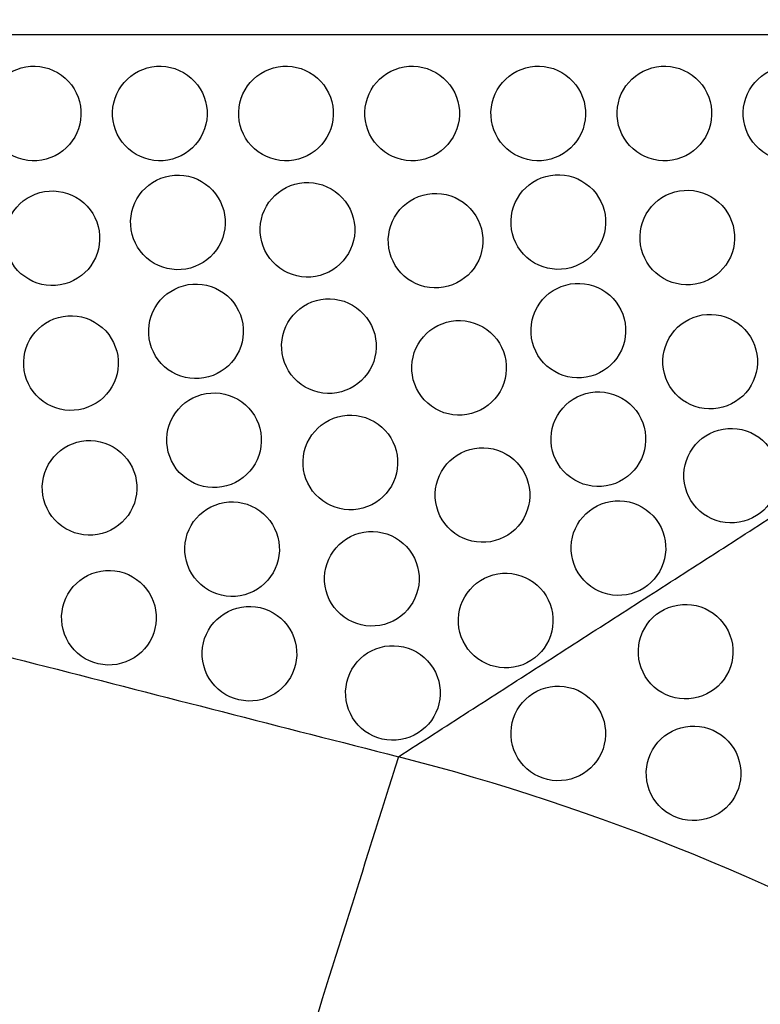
# Model space of a CAD drawing. Header units: millimetres. Extents: x -125 to 375, y 0 to 433.
# Tile 4 of 20: x 30 to 77, y 155 to 217. Entities that reach past the tile are written whole.
import ezdxf

# ---------------------------------------------------------------- set-up
doc = ezdxf.new("R2010")
doc.units = ezdxf.units.MM
doc.layers.add('Layer 01', color=18, linetype='Continuous', true_color=0x000000)

msp = doc.modelspace()

# ---------------------------------------------------------------- linework, layer by layer
at = {"layer": 'Layer 01', "extrusion": (-0.138761, -0.24034, 0.96072)}
msp.add_arc((0, 59.451, 38.325), 139, 73.7656, 106.2344, dxfattribs=at)
at = {"layer": 'Layer 01'}
for points in [[(-125, 216.506, 76), (-35.653, 239.399, 83.178), (53.694, 262.293, 90.355)], [(53.694, 262.293, 90.355), (89.347, 239.399, 83.178), (125, 216.506, 76)], [(-125, 216.506, 76), (0, 216.506, 76), (125, 216.506, 76)], [(-125, 216.506, 76), (-35.653, 193.613, 83.178), (53.694, 170.72, 90.355)], [(53.694, 170.72, 90.355), (89.347, 193.613, 83.178), (125, 216.506, 76)], [(53.694, 170.72, 90.355), (89.347, 193.613, 83.178), (125, 216.506, 76)], [(53.694, 170.72, 90.355), (26.847, 85.36, 83.178), (0, 0, 76)]]:
    msp.add_open_spline(points, degree=2, dxfattribs=at)
at = {"layer": 'Layer 01', "extrusion": (-1.85367e-10, -0.299169, -0.9542)}
msp.add_open_spline([(29.066, 208.908, 78.382), (29.758, 208.509, 78.507), (30.585, 208.4, 78.542), (32.138, 208.828, 78.408), (32.778, 209.337, 78.248), (33.164, 210.006, 78.038), (33.561, 210.693, 77.823), (33.667, 211.504, 77.568), (33.27, 213.026, 77.091), (32.774, 213.696, 76.881), (32.066, 214.104, 76.753), (31.374, 214.504, 76.628), (30.547, 214.613, 76.594), (28.995, 214.185, 76.728), (28.355, 213.676, 76.887), (27.968, 213.006, 77.097), (27.572, 212.32, 77.313), (27.465, 211.509, 77.567), (27.862, 209.987, 78.044), (28.358, 209.317, 78.254), (29.066, 208.908, 78.382)], degree=3, knots=[0, 0, 0, 0, 2.453475, 2.453475, 4.894031, 4.894031, 4.894031, 7.394353, 7.394353, 9.902731, 9.902731, 9.902731, 12.356206, 12.356206, 14.796762, 14.796762, 14.796762, 17.297084, 17.297084, 19.805462, 19.805462, 19.805462, 19.805462], dxfattribs=at)
at = {"layer": 'Layer 01', "extrusion": (1.85364e-10, 0.299169, 0.9542)}
msp.add_open_spline([(37.066, 208.908, 78.382), (37.758, 208.509, 78.507), (38.585, 208.4, 78.542), (40.138, 208.828, 78.408), (40.778, 209.337, 78.248), (41.164, 210.006, 78.038), (41.561, 210.693, 77.823), (41.667, 211.504, 77.568), (41.27, 213.026, 77.091), (40.774, 213.696, 76.881), (40.066, 214.104, 76.753), (39.374, 214.504, 76.628), (38.547, 214.613, 76.594), (36.995, 214.185, 76.728), (36.355, 213.676, 76.887), (35.968, 213.006, 77.097), (35.572, 212.32, 77.313), (35.465, 211.509, 77.567), (35.862, 209.987, 78.044), (36.358, 209.317, 78.254), (37.066, 208.908, 78.382)], degree=3, knots=[0, 0, 0, 0, 2.453475, 2.453475, 4.894031, 4.894031, 4.894031, 7.394353, 7.394353, 9.902731, 9.902731, 9.902731, 12.356206, 12.356206, 14.796762, 14.796762, 14.796762, 17.297084, 17.297084, 19.805462, 19.805462, 19.805462, 19.805462], dxfattribs=at)
at = {"layer": 'Layer 01', "extrusion": (1.8536e-10, 0.299169, 0.9542)}
msp.add_open_spline([(45.066, 208.908, 78.382), (45.758, 208.509, 78.507), (46.585, 208.4, 78.542), (48.138, 208.828, 78.408), (48.778, 209.337, 78.248), (49.164, 210.006, 78.038), (49.561, 210.693, 77.823), (49.667, 211.504, 77.568), (49.27, 213.026, 77.091), (48.774, 213.696, 76.881), (48.066, 214.104, 76.753), (47.374, 214.504, 76.628), (46.547, 214.613, 76.594), (44.995, 214.185, 76.728), (44.355, 213.676, 76.887), (43.968, 213.006, 77.097), (43.572, 212.32, 77.313), (43.465, 211.509, 77.567), (43.862, 209.987, 78.044), (44.358, 209.317, 78.254), (45.066, 208.908, 78.382)], degree=3, knots=[0, 0, 0, 0, 2.453475, 2.453475, 4.894031, 4.894031, 4.894031, 7.394353, 7.394353, 9.902731, 9.902731, 9.902731, 12.356206, 12.356206, 14.796762, 14.796762, 14.796762, 17.297084, 17.297084, 19.805462, 19.805462, 19.805462, 19.805462], dxfattribs=at)
at = {"layer": 'Layer 01', "extrusion": (-1.85351e-10, -0.299169, -0.9542)}
msp.add_open_spline([(53.066, 208.908, 78.382), (53.758, 208.509, 78.507), (54.585, 208.4, 78.542), (56.138, 208.828, 78.408), (56.778, 209.337, 78.248), (57.164, 210.006, 78.038), (57.561, 210.693, 77.823), (57.667, 211.504, 77.568), (57.27, 213.026, 77.091), (56.774, 213.696, 76.881), (56.066, 214.104, 76.753), (55.374, 214.504, 76.628), (54.547, 214.613, 76.594), (52.995, 214.185, 76.728), (52.355, 213.676, 76.887), (51.968, 213.006, 77.097), (51.572, 212.32, 77.313), (51.465, 211.509, 77.567), (51.862, 209.987, 78.044), (52.358, 209.317, 78.254), (53.066, 208.908, 78.382)], degree=3, knots=[0, 0, 0, 0, 2.453475, 2.453475, 4.894031, 4.894031, 4.894031, 7.394353, 7.394353, 9.902731, 9.902731, 9.902731, 12.356206, 12.356206, 14.796762, 14.796762, 14.796762, 17.297084, 17.297084, 19.805462, 19.805462, 19.805462, 19.805462], dxfattribs=at)
at = {"layer": 'Layer 01', "extrusion": (1.85354e-10, 0.299169, 0.9542)}
msp.add_open_spline([(61.066, 208.908, 78.382), (61.758, 208.509, 78.507), (62.585, 208.4, 78.542), (64.138, 208.828, 78.408), (64.778, 209.337, 78.248), (65.164, 210.006, 78.038), (65.561, 210.693, 77.823), (65.667, 211.504, 77.568), (65.27, 213.026, 77.091), (64.774, 213.696, 76.881), (64.066, 214.104, 76.753), (63.374, 214.504, 76.628), (62.547, 214.613, 76.594), (60.995, 214.185, 76.728), (60.355, 213.676, 76.887), (59.968, 213.006, 77.097), (59.572, 212.32, 77.313), (59.465, 211.509, 77.567), (59.862, 209.987, 78.044), (60.358, 209.317, 78.254), (61.066, 208.908, 78.382)], degree=3, knots=[0, 0, 0, 0, 2.453475, 2.453475, 4.894031, 4.894031, 4.894031, 7.394353, 7.394353, 9.902731, 9.902731, 9.902731, 12.356206, 12.356206, 14.796762, 14.796762, 14.796762, 17.297084, 17.297084, 19.805462, 19.805462, 19.805462, 19.805462], dxfattribs=at)
at = {"layer": 'Layer 01', "extrusion": (-1.85353e-10, -0.299169, -0.9542)}
msp.add_open_spline([(69.066, 208.908, 78.382), (69.758, 208.509, 78.507), (70.585, 208.4, 78.542), (72.138, 208.828, 78.408), (72.778, 209.337, 78.248), (73.164, 210.006, 78.038), (73.561, 210.693, 77.823), (73.667, 211.504, 77.568), (73.27, 213.026, 77.091), (72.774, 213.696, 76.881), (72.066, 214.104, 76.753), (71.374, 214.504, 76.628), (70.547, 214.613, 76.594), (68.995, 214.185, 76.728), (68.355, 213.676, 76.887), (67.968, 213.006, 77.097), (67.572, 212.32, 77.313), (67.465, 211.509, 77.567), (67.862, 209.987, 78.044), (68.358, 209.317, 78.254), (69.066, 208.908, 78.382)], degree=3, knots=[0, 0, 0, 0, 2.453475, 2.453475, 4.894031, 4.894031, 4.894031, 7.394353, 7.394353, 9.902731, 9.902731, 9.902731, 12.356206, 12.356206, 14.796762, 14.796762, 14.796762, 17.297084, 17.297084, 19.805462, 19.805462, 19.805462, 19.805462], dxfattribs=at)
at = {"layer": 'Layer 01', "extrusion": (1.85357e-10, 0.299169, 0.9542)}
msp.add_open_spline([(77.066, 208.908, 78.382), (77.758, 208.509, 78.507), (78.585, 208.4, 78.542), (80.138, 208.828, 78.408), (80.778, 209.337, 78.248), (81.164, 210.006, 78.038), (81.561, 210.693, 77.823), (81.667, 211.504, 77.568), (81.27, 213.026, 77.091), (80.774, 213.696, 76.881), (80.066, 214.104, 76.753), (79.374, 214.504, 76.628), (78.547, 214.613, 76.594), (76.995, 214.185, 76.728), (76.355, 213.676, 76.887), (75.968, 213.006, 77.097), (75.572, 212.32, 77.313), (75.465, 211.509, 77.567), (75.862, 209.987, 78.044), (76.358, 209.317, 78.254), (77.066, 208.908, 78.382)], degree=3, knots=[0, 0, 0, 0, 2.453475, 2.453475, 4.894031, 4.894031, 4.894031, 7.394353, 7.394353, 9.902731, 9.902731, 9.902731, 12.356206, 12.356206, 14.796762, 14.796762, 14.796762, 17.297084, 17.297084, 19.805462, 19.805462, 19.805462, 19.805462], dxfattribs=at)
at = {"layer": 'Layer 01', "extrusion": (-1.85364e-10, -0.299169, -0.9542)}
msp.add_open_spline([(38.212, 202.003, 80.547), (38.904, 201.603, 80.673), (39.731, 201.494, 80.707), (41.283, 201.922, 80.573), (41.923, 202.431, 80.413), (42.31, 203.101, 80.203), (42.706, 203.787, 79.988), (42.813, 204.599, 79.733), (42.416, 206.12, 79.256), (41.92, 206.79, 79.046), (41.212, 207.199, 78.918), (40.52, 207.598, 78.793), (39.693, 207.707, 78.759), (38.14, 207.279, 78.893), (37.5, 206.77, 79.052), (37.114, 206.101, 79.262), (36.717, 205.414, 79.478), (36.611, 204.603, 79.732), (37.008, 203.081, 80.209), (37.504, 202.411, 80.419), (38.212, 202.003, 80.547)], degree=3, knots=[0, 0, 0, 0, 2.453475, 2.453475, 4.894031, 4.894031, 4.894031, 7.394353, 7.394353, 9.902731, 9.902731, 9.902731, 12.356206, 12.356206, 14.796762, 14.796762, 14.796762, 17.297084, 17.297084, 19.805462, 19.805462, 19.805462, 19.805462], dxfattribs=at)
at = {"layer": 'Layer 01', "extrusion": (1.85369e-10, 0.299169, 0.9542)}
msp.add_open_spline([(62.337, 202.025, 80.54), (63.028, 201.625, 80.666), (63.856, 201.516, 80.7), (65.408, 201.944, 80.566), (66.048, 202.453, 80.406), (66.435, 203.123, 80.196), (66.831, 203.809, 79.981), (66.938, 204.62, 79.727), (66.541, 206.142, 79.25), (66.044, 206.812, 79.039), (65.337, 207.221, 78.911), (64.645, 207.62, 78.786), (63.818, 207.729, 78.752), (62.265, 207.301, 78.886), (61.625, 206.792, 79.046), (61.239, 206.123, 79.256), (60.842, 205.436, 79.471), (60.736, 204.625, 79.725), (61.133, 203.103, 80.202), (61.629, 202.433, 80.412), (62.337, 202.025, 80.54)], degree=3, knots=[0, 0, 0, 0, 2.453475, 2.453475, 4.894031, 4.894031, 4.894031, 7.394353, 7.394353, 9.902731, 9.902731, 9.902731, 12.356206, 12.356206, 14.796762, 14.796762, 14.796762, 17.297084, 17.297084, 19.805462, 19.805462, 19.805462, 19.805462], dxfattribs=at)
at = {"layer": 'Layer 01', "extrusion": (-1.85358e-10, -0.299169, -0.9542)}
for points in [[(30.247, 200.996, 80.863), (30.939, 200.596, 80.988), (31.766, 200.487, 81.022), (33.318, 200.915, 80.888), (33.958, 201.424, 80.729), (34.345, 202.094, 80.519), (34.741, 202.78, 80.303), (34.848, 203.592, 80.049), (34.451, 205.113, 79.572), (33.955, 205.783, 79.362), (33.247, 206.192, 79.234), (32.555, 206.591, 79.109), (31.728, 206.701, 79.074), (30.175, 206.273, 79.209), (29.535, 205.764, 79.368), (29.149, 205.094, 79.578), (28.752, 204.407, 79.793), (28.646, 203.596, 80.048), (29.043, 202.075, 80.525), (29.539, 201.405, 80.735), (30.247, 200.996, 80.863)], [(47.788, 194.157, 83.007), (48.48, 193.758, 83.132), (49.307, 193.649, 83.166), (50.86, 194.077, 83.032), (51.5, 194.586, 82.873), (51.887, 195.255, 82.663), (52.283, 195.942, 82.448), (52.389, 196.753, 82.193), (51.992, 198.275, 81.716), (51.496, 198.945, 81.506), (50.788, 199.354, 81.378), (50.097, 199.753, 81.253), (49.269, 199.862, 81.218), (47.717, 199.434, 81.353), (47.077, 198.925, 81.512), (46.69, 198.255, 81.722), (46.294, 197.569, 81.937), (46.187, 196.758, 82.192), (46.584, 195.236, 82.669), (47.081, 194.566, 82.879), (47.788, 194.157, 83.007)]]:
    msp.add_open_spline(points, degree=3, knots=[0, 0, 0, 0, 2.453475, 2.453475, 4.894031, 4.894031, 4.894031, 7.394353, 7.394353, 9.902731, 9.902731, 9.902731, 12.356206, 12.356206, 14.796762, 14.796762, 14.796762, 17.297084, 17.297084, 19.805462, 19.805462, 19.805462, 19.805462], dxfattribs=at)
at = {"layer": 'Layer 01', "extrusion": (-1.8535e-10, -0.299169, -0.9542)}
msp.add_open_spline([(46.427, 201.533, 80.695), (47.119, 201.133, 80.82), (47.946, 201.024, 80.854), (49.499, 201.452, 80.72), (50.139, 201.961, 80.56), (50.525, 202.631, 80.35), (50.922, 203.317, 80.135), (51.028, 204.129, 79.881), (50.631, 205.65, 79.404), (50.135, 206.32, 79.194), (49.427, 206.729, 79.065), (48.735, 207.128, 78.94), (47.908, 207.238, 78.906), (46.356, 206.81, 79.04), (45.716, 206.301, 79.2), (45.329, 205.631, 79.41), (44.933, 204.944, 79.625), (44.826, 204.133, 79.879), (45.223, 202.612, 80.356), (45.719, 201.942, 80.566), (46.427, 201.533, 80.695)], degree=3, knots=[0, 0, 0, 0, 2.453475, 2.453475, 4.894031, 4.894031, 4.894031, 7.394353, 7.394353, 9.902731, 9.902731, 9.902731, 12.356206, 12.356206, 14.796762, 14.796762, 14.796762, 17.297084, 17.297084, 19.805462, 19.805462, 19.805462, 19.805462], dxfattribs=at)
at = {"layer": 'Layer 01', "extrusion": (1.85352e-10, 0.299169, 0.9542)}
msp.add_open_spline([(70.518, 201.041, 80.849), (71.21, 200.642, 80.974), (72.037, 200.533, 81.008), (73.589, 200.96, 80.874), (74.229, 201.469, 80.714), (74.616, 202.139, 80.505), (75.012, 202.826, 80.289), (75.119, 203.637, 80.035), (74.722, 205.158, 79.558), (74.226, 205.829, 79.348), (73.518, 206.237, 79.22), (72.826, 206.637, 79.094), (71.999, 206.746, 79.06), (70.447, 206.318, 79.194), (69.807, 205.809, 79.354), (69.42, 205.139, 79.564), (69.024, 204.453, 79.779), (68.917, 203.641, 80.034), (69.314, 202.12, 80.511), (69.81, 201.45, 80.721), (70.518, 201.041, 80.849)], degree=3, knots=[0, 0, 0, 0, 2.453475, 2.453475, 4.894031, 4.894031, 4.894031, 7.394353, 7.394353, 9.902731, 9.902731, 9.902731, 12.356206, 12.356206, 14.796762, 14.796762, 14.796762, 17.297084, 17.297084, 19.805462, 19.805462, 19.805462, 19.805462], dxfattribs=at)
at = {"layer": 'Layer 01', "extrusion": (-1.85354e-10, -0.299169, -0.9542)}
for points in [[(54.554, 200.844, 80.91), (55.246, 200.445, 81.036), (56.073, 200.336, 81.07), (57.626, 200.764, 80.936), (58.266, 201.273, 80.776), (58.652, 201.943, 80.566), (59.049, 202.629, 80.351), (59.155, 203.44, 80.097), (58.758, 204.962, 79.62), (58.262, 205.632, 79.409), (57.554, 206.041, 79.281), (56.862, 206.44, 79.156), (56.035, 206.549, 79.122), (54.483, 206.121, 79.256), (53.843, 205.612, 79.416), (53.456, 204.943, 79.626), (53.06, 204.256, 79.841), (52.953, 203.445, 80.095), (53.35, 201.923, 80.572), (53.846, 201.253, 80.782), (54.554, 200.844, 80.91)], [(64.877, 188.257, 84.857), (65.569, 187.858, 84.982), (66.396, 187.748, 85.016), (67.949, 188.176, 84.882), (68.589, 188.685, 84.723), (68.975, 189.355, 84.513), (69.372, 190.042, 84.297), (69.478, 190.853, 84.043), (69.081, 192.374, 83.566), (68.585, 193.044, 83.356), (67.877, 193.453, 83.228), (67.185, 193.853, 83.103), (66.358, 193.962, 83.068), (64.806, 193.534, 83.203), (64.166, 193.025, 83.362), (63.779, 192.355, 83.572), (63.383, 191.669, 83.787), (63.276, 190.857, 84.042), (63.673, 189.336, 84.519), (64.169, 188.666, 84.729), (64.877, 188.257, 84.857)], [(49.15, 186.782, 85.319), (49.841, 186.382, 85.445), (50.668, 186.273, 85.479), (52.221, 186.701, 85.345), (52.861, 187.21, 85.185), (53.248, 187.88, 84.975), (53.644, 188.566, 84.76), (53.751, 189.378, 84.506), (53.354, 190.899, 84.029), (52.857, 191.569, 83.818), (52.15, 191.978, 83.69), (51.458, 192.378, 83.565), (50.631, 192.487, 83.531), (49.078, 192.059, 83.665), (48.438, 191.55, 83.825), (48.051, 190.88, 84.035), (47.655, 190.194, 84.25), (47.549, 189.382, 84.504), (47.945, 187.861, 84.981), (48.442, 187.191, 85.191), (49.15, 186.782, 85.319)]]:
    msp.add_open_spline(points, degree=3, knots=[0, 0, 0, 0, 2.453475, 2.453475, 4.894031, 4.894031, 4.894031, 7.394353, 7.394353, 9.902731, 9.902731, 9.902731, 12.356206, 12.356206, 14.796762, 14.796762, 14.796762, 17.297084, 17.297084, 19.805462, 19.805462, 19.805462, 19.805462], dxfattribs=at)
at = {"layer": 'Layer 01', "extrusion": (1.85341e-10, 0.299169, 0.9542)}
msp.add_open_spline([(39.357, 195.097, 82.712), (40.049, 194.698, 82.838), (40.876, 194.588, 82.872), (42.428, 195.016, 82.738), (43.069, 195.525, 82.578), (43.455, 196.195, 82.368), (43.852, 196.882, 82.153), (43.958, 197.693, 81.899), (43.561, 199.214, 81.422), (43.065, 199.884, 81.211), (42.357, 200.293, 81.083), (41.665, 200.693, 80.958), (40.838, 200.802, 80.924), (39.286, 200.374, 81.058), (38.646, 199.865, 81.218), (38.259, 199.195, 81.428), (37.863, 198.509, 81.643), (37.756, 197.697, 81.897), (38.153, 196.176, 82.374), (38.649, 195.506, 82.584), (39.357, 195.097, 82.712)], degree=3, knots=[0, 0, 0, 0, 2.453475, 2.453475, 4.894031, 4.894031, 4.894031, 7.394353, 7.394353, 9.902731, 9.902731, 9.902731, 12.356206, 12.356206, 14.796762, 14.796762, 14.796762, 17.297084, 17.297084, 19.805462, 19.805462, 19.805462, 19.805462], dxfattribs=at)
at = {"layer": 'Layer 01', "extrusion": (1.85363e-10, 0.299169, 0.9542)}
msp.add_open_spline([(63.607, 195.141, 82.699), (64.299, 194.741, 82.824), (65.126, 194.632, 82.858), (66.678, 195.06, 82.724), (67.318, 195.569, 82.564), (67.705, 196.239, 82.354), (68.101, 196.925, 82.139), (68.208, 197.737, 81.885), (67.811, 199.258, 81.408), (67.315, 199.928, 81.198), (66.607, 200.337, 81.07), (65.915, 200.736, 80.944), (65.088, 200.845, 80.91), (63.536, 200.418, 81.044), (62.896, 199.909, 81.204), (62.509, 199.239, 81.414), (62.113, 198.552, 81.629), (62.006, 197.741, 81.883), (62.403, 196.22, 82.36), (62.899, 195.549, 82.571), (63.607, 195.141, 82.699)], degree=3, knots=[0, 0, 0, 0, 2.453475, 2.453475, 4.894031, 4.894031, 4.894031, 7.394353, 7.394353, 9.902731, 9.902731, 9.902731, 12.356206, 12.356206, 14.796762, 14.796762, 14.796762, 17.297084, 17.297084, 19.805462, 19.805462, 19.805462, 19.805462], dxfattribs=at)
at = {"layer": 'Layer 01', "extrusion": (1.85355e-10, 0.299169, 0.9542)}
msp.add_open_spline([(31.427, 193.083, 83.344), (32.119, 192.684, 83.469), (32.946, 192.575, 83.503), (34.498, 193.003, 83.369), (35.139, 193.512, 83.209), (35.525, 194.181, 82.999), (35.922, 194.868, 82.784), (36.028, 195.679, 82.53), (35.631, 197.201, 82.053), (35.135, 197.871, 81.843), (34.427, 198.28, 81.715), (33.735, 198.679, 81.589), (32.908, 198.788, 81.555), (31.356, 198.36, 81.689), (30.716, 197.851, 81.849), (30.329, 197.181, 82.059), (29.933, 196.495, 82.274), (29.826, 195.684, 82.529), (30.223, 194.162, 83.006), (30.719, 193.492, 83.216), (31.427, 193.083, 83.344)], degree=3, knots=[0, 0, 0, 0, 2.453475, 2.453475, 4.894031, 4.894031, 4.894031, 7.394353, 7.394353, 9.902731, 9.902731, 9.902731, 12.356206, 12.356206, 14.796762, 14.796762, 14.796762, 17.297084, 17.297084, 19.805462, 19.805462, 19.805462, 19.805462], dxfattribs=at)
at = {"layer": 'Layer 01', "extrusion": (1.8535e-10, 0.299169, 0.9542)}
msp.add_open_spline([(71.97, 193.174, 83.315), (72.662, 192.774, 83.441), (73.489, 192.665, 83.475), (75.041, 193.093, 83.341), (75.681, 193.602, 83.181), (76.068, 194.272, 82.971), (76.464, 194.958, 82.756), (76.571, 195.77, 82.501), (76.174, 197.291, 82.024), (75.678, 197.961, 81.814), (74.97, 198.37, 81.686), (74.278, 198.77, 81.561), (73.451, 198.879, 81.527), (71.899, 198.451, 81.661), (71.258, 197.942, 81.821), (70.872, 197.272, 82.031), (70.476, 196.586, 82.246), (70.369, 195.774, 82.5), (70.766, 194.253, 82.977), (71.262, 193.583, 83.187), (71.97, 193.174, 83.315)], degree=3, knots=[0, 0, 0, 0, 2.453475, 2.453475, 4.894031, 4.894031, 4.894031, 7.394353, 7.394353, 9.902731, 9.902731, 9.902731, 12.356206, 12.356206, 14.796762, 14.796762, 14.796762, 17.297084, 17.297084, 19.805462, 19.805462, 19.805462, 19.805462], dxfattribs=at)
at = {"layer": 'Layer 01', "extrusion": (1.85358e-10, 0.299169, 0.9542)}
msp.add_open_spline([(56.042, 192.781, 83.439), (56.734, 192.381, 83.564), (57.561, 192.272, 83.598), (59.114, 192.7, 83.464), (59.754, 193.209, 83.304), (60.141, 193.879, 83.094), (60.537, 194.565, 82.879), (60.643, 195.376, 82.625), (60.247, 196.898, 82.148), (59.75, 197.568, 81.938), (59.042, 197.977, 81.81), (58.351, 198.376, 81.684), (57.524, 198.485, 81.65), (55.971, 198.057, 81.784), (55.331, 197.548, 81.944), (54.944, 196.879, 82.154), (54.548, 196.192, 82.369), (54.442, 195.381, 82.623), (54.838, 193.859, 83.1), (55.335, 193.189, 83.311), (56.042, 192.781, 83.439)], degree=3, knots=[0, 0, 0, 0, 2.453475, 2.453475, 4.894031, 4.894031, 4.894031, 7.394353, 7.394353, 9.902731, 9.902731, 9.902731, 12.356206, 12.356206, 14.796762, 14.796762, 14.796762, 17.297084, 17.297084, 19.805462, 19.805462, 19.805462, 19.805462], dxfattribs=at)
at = {"layer": 'Layer 01', "extrusion": (-1.85369e-10, -0.299169, -0.9542)}
msp.add_open_spline([(40.503, 188.191, 84.878), (41.194, 187.792, 85.003), (42.022, 187.683, 85.037), (43.574, 188.111, 84.903), (44.214, 188.62, 84.743), (44.601, 189.289, 84.533), (44.997, 189.976, 84.318), (45.104, 190.787, 84.064), (44.707, 192.309, 83.587), (44.21, 192.979, 83.377), (43.503, 193.387, 83.248), (42.811, 193.787, 83.123), (41.984, 193.896, 83.089), (40.431, 193.468, 83.223), (39.791, 192.959, 83.383), (39.404, 192.289, 83.593), (39.008, 191.603, 83.808), (38.902, 190.792, 84.062), (39.299, 189.27, 84.539), (39.795, 188.6, 84.749), (40.503, 188.191, 84.878)], degree=3, knots=[0, 0, 0, 0, 2.453475, 2.453475, 4.894031, 4.894031, 4.894031, 7.394353, 7.394353, 9.902731, 9.902731, 9.902731, 12.356206, 12.356206, 14.796762, 14.796762, 14.796762, 17.297084, 17.297084, 19.805462, 19.805462, 19.805462, 19.805462], dxfattribs=at)
at = {"layer": 'Layer 01', "extrusion": (-1.85352e-10, -0.299169, -0.9542)}
msp.add_open_spline([(73.304, 185.945, 85.582), (73.996, 185.546, 85.707), (74.823, 185.437, 85.741), (76.375, 185.864, 85.607), (77.015, 186.373, 85.448), (77.402, 187.043, 85.238), (77.798, 187.73, 85.022), (77.905, 188.541, 84.768), (77.508, 190.062, 84.291), (77.012, 190.733, 84.081), (76.304, 191.141, 83.953), (75.612, 191.541, 83.827), (74.785, 191.65, 83.793), (73.233, 191.222, 83.927), (72.593, 190.713, 84.087), (72.206, 190.043, 84.297), (71.81, 189.357, 84.512), (71.703, 188.545, 84.767), (72.1, 187.024, 85.244), (72.596, 186.354, 85.454), (73.304, 185.945, 85.582)], degree=3, knots=[0, 0, 0, 0, 2.453475, 2.453475, 4.894031, 4.894031, 4.894031, 7.394353, 7.394353, 9.902731, 9.902731, 9.902731, 12.356206, 12.356206, 14.796762, 14.796762, 14.796762, 17.297084, 17.297084, 19.805462, 19.805462, 19.805462, 19.805462], dxfattribs=at)
at = {"layer": 'Layer 01', "extrusion": (1.85353e-10, 0.299169, 0.9542)}
msp.add_open_spline([(32.608, 185.171, 85.825), (33.299, 184.772, 85.95), (34.126, 184.662, 85.984), (35.679, 185.09, 85.85), (36.319, 185.599, 85.69), (36.706, 186.269, 85.48), (37.102, 186.956, 85.265), (37.209, 187.767, 85.011), (36.812, 189.288, 84.534), (36.315, 189.958, 84.324), (35.608, 190.367, 84.195), (34.916, 190.767, 84.07), (34.089, 190.876, 84.036), (32.536, 190.448, 84.17), (31.896, 189.939, 84.33), (31.509, 189.269, 84.54), (31.113, 188.583, 84.755), (31.007, 187.771, 85.009), (31.404, 186.25, 85.486), (31.9, 185.58, 85.696), (32.608, 185.171, 85.825)], degree=3, knots=[0, 0, 0, 0, 2.453475, 2.453475, 4.894031, 4.894031, 4.894031, 7.394353, 7.394353, 9.902731, 9.902731, 9.902731, 12.356206, 12.356206, 14.796762, 14.796762, 14.796762, 17.297084, 17.297084, 19.805462, 19.805462, 19.805462, 19.805462], dxfattribs=at)
at = {"layer": 'Layer 01', "extrusion": (1.85361e-10, 0.299169, 0.9542)}
msp.add_open_spline([(57.531, 184.717, 85.967), (58.223, 184.317, 86.092), (59.05, 184.208, 86.126), (60.602, 184.636, 85.992), (61.242, 185.145, 85.833), (61.629, 185.815, 85.623), (62.025, 186.501, 85.407), (62.132, 187.313, 85.153), (61.735, 188.834, 84.676), (61.239, 189.504, 84.466), (60.531, 189.913, 84.338), (59.839, 190.312, 84.213), (59.012, 190.421, 84.178), (57.459, 189.994, 84.312), (56.819, 189.485, 84.472), (56.433, 188.815, 84.682), (56.036, 188.128, 84.897), (55.93, 187.317, 85.152), (56.327, 185.796, 85.629), (56.823, 185.125, 85.839), (57.531, 184.717, 85.967)], degree=3, knots=[0, 0, 0, 0, 2.453475, 2.453475, 4.894031, 4.894031, 4.894031, 7.394353, 7.394353, 9.902731, 9.902731, 9.902731, 12.356206, 12.356206, 14.796762, 14.796762, 14.796762, 17.297084, 17.297084, 19.805462, 19.805462, 19.805462, 19.805462], dxfattribs=at)
at = {"layer": 'Layer 01', "extrusion": (-1.85359e-10, -0.299169, -0.9542)}
msp.add_open_spline([(41.648, 181.286, 87.043), (42.34, 180.886, 87.168), (43.167, 180.777, 87.202), (44.719, 181.205, 87.068), (45.359, 181.714, 86.908), (45.746, 182.384, 86.698), (46.142, 183.07, 86.483), (46.249, 183.882, 86.229), (45.852, 185.403, 85.752), (45.356, 186.073, 85.542), (44.648, 186.482, 85.414), (43.956, 186.881, 85.288), (43.129, 186.99, 85.254), (41.577, 186.563, 85.388), (40.937, 186.053, 85.548), (40.55, 185.384, 85.758), (40.154, 184.697, 85.973), (40.047, 183.886, 86.227), (40.444, 182.364, 86.704), (40.94, 181.694, 86.915), (41.648, 181.286, 87.043)], degree=3, knots=[0, 0, 0, 0, 2.453475, 2.453475, 4.894031, 4.894031, 4.894031, 7.394353, 7.394353, 9.902731, 9.902731, 9.902731, 12.356206, 12.356206, 14.796762, 14.796762, 14.796762, 17.297084, 17.297084, 19.805462, 19.805462, 19.805462, 19.805462], dxfattribs=at)
at = {"layer": 'Layer 01', "extrusion": (-1.85356e-10, -0.299169, -0.9542)}
msp.add_open_spline([(66.151, 181.352, 87.022), (66.843, 180.953, 87.147), (67.67, 180.844, 87.181), (69.223, 181.272, 87.047), (69.863, 181.781, 86.887), (70.25, 182.451, 86.677), (70.646, 183.137, 86.462), (70.752, 183.948, 86.208), (70.356, 185.47, 85.731), (69.859, 186.14, 85.521), (69.151, 186.549, 85.393), (68.46, 186.948, 85.267), (67.633, 187.057, 85.233), (66.08, 186.629, 85.367), (65.44, 186.12, 85.527), (65.053, 185.451, 85.737), (64.657, 184.764, 85.952), (64.551, 183.953, 86.206), (64.947, 182.431, 86.684), (65.444, 181.761, 86.894), (66.151, 181.352, 87.022)], degree=3, knots=[0, 0, 0, 0, 2.453475, 2.453475, 4.894031, 4.894031, 4.894031, 7.394353, 7.394353, 9.902731, 9.902731, 9.902731, 12.356206, 12.356206, 14.796762, 14.796762, 14.796762, 17.297084, 17.297084, 19.805462, 19.805462, 19.805462, 19.805462], dxfattribs=at)
at = {"layer": 'Layer 01', "extrusion": (1.85346e-10, 0.299169, 0.9542)}
msp.add_open_spline([(50.511, 179.406, 87.632), (51.203, 179.007, 87.757), (52.03, 178.898, 87.791), (53.582, 179.326, 87.657), (54.222, 179.835, 87.498), (54.609, 180.505, 87.288), (55.005, 181.191, 87.072), (55.112, 182.002, 86.818), (54.715, 183.524, 86.341), (54.219, 184.194, 86.131), (53.511, 184.603, 86.003), (52.819, 185.002, 85.877), (51.992, 185.111, 85.843), (50.439, 184.683, 85.977), (49.799, 184.174, 86.137), (49.413, 183.505, 86.347), (49.016, 182.818, 86.562), (48.91, 182.007, 86.817), (49.307, 180.485, 87.294), (49.803, 179.815, 87.504), (50.511, 179.406, 87.632)], degree=3, knots=[0, 0, 0, 0, 2.453475, 2.453475, 4.894031, 4.894031, 4.894031, 7.394353, 7.394353, 9.902731, 9.902731, 9.902731, 12.356206, 12.356206, 14.796762, 14.796762, 14.796762, 17.297084, 17.297084, 19.805462, 19.805462, 19.805462, 19.805462], dxfattribs=at)
at = {"layer": 'Layer 01', "extrusion": (-1.85373e-10, -0.299169, -0.9542)}
msp.add_open_spline([(33.836, 176.939, 88.405), (34.528, 176.54, 88.531), (35.355, 176.43, 88.565), (36.907, 176.858, 88.431), (37.547, 177.367, 88.271), (37.934, 178.037, 88.061), (38.33, 178.724, 87.846), (38.437, 179.535, 87.592), (38.04, 181.056, 87.115), (37.544, 181.726, 86.904), (36.836, 182.135, 86.776), (36.144, 182.535, 86.651), (35.317, 182.644, 86.617), (33.764, 182.216, 86.751), (33.124, 181.707, 86.911), (32.738, 181.037, 87.121), (32.341, 180.351, 87.336), (32.235, 179.539, 87.59), (32.632, 178.018, 88.067), (33.128, 177.348, 88.277), (33.836, 176.939, 88.405)], degree=3, knots=[0, 0, 0, 0, 2.453475, 2.453475, 4.894031, 4.894031, 4.894031, 7.394353, 7.394353, 9.902731, 9.902731, 9.902731, 12.356206, 12.356206, 14.796762, 14.796762, 14.796762, 17.297084, 17.297084, 19.805462, 19.805462, 19.805462, 19.805462], dxfattribs=at)
at = {"layer": 'Layer 01', "extrusion": (1.85367e-10, 0.299169, 0.9542)}
msp.add_open_spline([(58.999, 176.76, 88.462), (59.691, 176.36, 88.587), (60.518, 176.251, 88.621), (62.07, 176.679, 88.487), (62.71, 177.188, 88.327), (63.097, 177.858, 88.117), (63.493, 178.544, 87.902), (63.6, 179.356, 87.648), (63.203, 180.877, 87.171), (62.707, 181.547, 86.961), (61.999, 181.956, 86.833), (61.307, 182.355, 86.707), (60.48, 182.465, 86.673), (58.928, 182.037, 86.807), (58.288, 181.528, 86.967), (57.901, 180.858, 87.177), (57.505, 180.171, 87.392), (57.398, 179.36, 87.646), (57.795, 177.839, 88.123), (58.291, 177.169, 88.334), (58.999, 176.76, 88.462)], degree=3, knots=[0, 0, 0, 0, 2.453475, 2.453475, 4.894031, 4.894031, 4.894031, 7.394353, 7.394353, 9.902731, 9.902731, 9.902731, 12.356206, 12.356206, 14.796762, 14.796762, 14.796762, 17.297084, 17.297084, 19.805462, 19.805462, 19.805462, 19.805462], dxfattribs=at)
at = {"layer": 'Layer 01'}
for points, knots in [([(70.413, 174.786, 88.95), (71.108, 174.385, 89.044), (71.935, 174.279, 89.047), (73.481, 174.705, 88.884), (74.123, 175.212, 88.727), (74.511, 175.884, 88.534), (74.906, 176.57, 88.337), (75.015, 177.382, 88.114), (74.615, 178.908, 87.701), (74.117, 179.576, 87.521), (73.413, 179.983, 87.413), (72.719, 180.383, 87.306), (71.892, 180.491, 87.28), (70.342, 180.063, 87.42), (69.702, 179.555, 87.579), (69.315, 178.884, 87.784), (68.92, 178.201, 87.993), (68.812, 177.392, 88.237), (69.207, 175.867, 88.674), (69.704, 175.196, 88.854), (70.413, 174.786, 88.95)], [0, 0, 0, 0, 2.450347, 2.450347, 4.886937, 4.886937, 4.886937, 7.368057, 7.368057, 9.854917, 9.854917, 9.854917, 12.305517, 12.305517, 14.745136, 14.745136, 14.745136, 17.229863, 17.229863, 19.726867, 19.726867, 19.726867, 19.726867]), ([(62.335, 169.599, 90.591), (63.029, 169.198, 90.688), (63.857, 169.092, 90.695), (65.403, 169.518, 90.535), (66.045, 170.025, 90.378), (66.433, 170.697, 90.183), (66.828, 171.383, 89.984), (66.936, 172.195, 89.758), (66.537, 173.721, 89.338), (66.039, 174.389, 89.154), (65.335, 174.796, 89.044), (64.642, 175.196, 88.935), (63.814, 175.304, 88.908), (62.264, 174.876, 89.047), (61.624, 174.368, 89.206), (61.237, 173.697, 89.412), (60.842, 173.014, 89.622), (60.734, 172.205, 89.866), (61.129, 170.68, 90.308), (61.626, 170.009, 90.492), (62.335, 169.599, 90.591)], [0, 0, 0, 0, 2.450541, 2.450541, 4.887402, 4.887402, 4.887402, 7.370554, 7.370554, 9.859613, 9.859613, 9.859613, 12.310544, 12.310544, 14.75026, 14.75026, 14.75026, 17.236595, 17.236595, 19.7348, 19.7348, 19.7348, 19.7348]), ([(70.916, 167.071, 90.962), (71.613, 166.669, 91.03), (72.441, 166.564, 91.013), (73.983, 166.989, 90.827), (74.625, 167.495, 90.668), (75.014, 168.169, 90.483), (75.408, 168.852, 90.295), (75.518, 169.663, 90.092), (75.119, 171.194, 89.73), (74.619, 171.861, 89.584), (73.916, 172.267, 89.508), (73.22, 172.669, 89.433), (72.392, 172.775, 89.434), (70.848, 172.349, 89.601), (70.206, 171.842, 89.758), (69.818, 171.169, 89.95), (69.424, 170.488, 90.145), (69.314, 169.678, 90.363), (69.711, 168.149, 90.744), (70.21, 167.479, 90.893), (70.916, 167.071, 90.962)], [0, 0, 0, 0, 2.449205, 2.449205, 4.885282, 4.885282, 4.885282, 7.350764, 7.350764, 9.823846, 9.823846, 9.823846, 12.271839, 12.271839, 14.708842, 14.708842, 14.708842, 17.177195, 17.177195, 19.657238, 19.657238, 19.657238, 19.657238])]:
    msp.add_open_spline(points, degree=3, knots=knots, dxfattribs=at)
at = {"layer": 'Layer 01', "extrusion": (-1.85342e-10, -0.299169, -0.9542)}
msp.add_open_spline([(42.748, 174.655, 89.121), (43.44, 174.256, 89.247), (44.267, 174.147, 89.281), (45.819, 174.575, 89.147), (46.459, 175.084, 88.987), (46.846, 175.754, 88.777), (47.242, 176.44, 88.562), (47.349, 177.251, 88.308), (46.952, 178.773, 87.831), (46.456, 179.443, 87.62), (45.748, 179.852, 87.492), (45.056, 180.251, 87.367), (44.229, 180.36, 87.333), (42.676, 179.932, 87.467), (42.036, 179.423, 87.627), (41.65, 178.754, 87.837), (41.253, 178.067, 88.052), (41.147, 177.256, 88.306), (41.544, 175.734, 88.783), (42.04, 175.064, 88.993), (42.748, 174.655, 89.121)], degree=3, knots=[0, 0, 0, 0, 2.453475, 2.453475, 4.894031, 4.894031, 4.894031, 7.394353, 7.394353, 9.902731, 9.902731, 9.902731, 12.356206, 12.356206, 14.796762, 14.796762, 14.796762, 17.297084, 17.297084, 19.805462, 19.805462, 19.805462, 19.805462], dxfattribs=at)
at = {"layer": 'Layer 01', "extrusion": (-1.85347e-10, -0.299169, -0.9542)}
msp.add_open_spline([(51.847, 172.167, 89.902), (52.538, 171.768, 90.027), (53.366, 171.659, 90.061), (54.918, 172.086, 89.927), (55.558, 172.596, 89.767), (55.945, 173.265, 89.557), (56.341, 173.952, 89.342), (56.448, 174.763, 89.088), (56.051, 176.285, 88.611), (55.554, 176.955, 88.401), (54.847, 177.363, 88.272), (54.155, 177.763, 88.147), (53.328, 177.872, 88.113), (51.775, 177.444, 88.247), (51.135, 176.935, 88.407), (50.748, 176.265, 88.617), (50.352, 175.579, 88.832), (50.246, 174.767, 89.086), (50.643, 173.246, 89.563), (51.139, 172.576, 89.773), (51.847, 172.167, 89.902)], degree=3, knots=[0, 0, 0, 0, 2.453475, 2.453475, 4.894031, 4.894031, 4.894031, 7.394353, 7.394353, 9.902731, 9.902731, 9.902731, 12.356206, 12.356206, 14.796762, 14.796762, 14.796762, 17.297084, 17.297084, 19.805462, 19.805462, 19.805462, 19.805462], dxfattribs=at)

doc.saveas('drawing.dxf')
